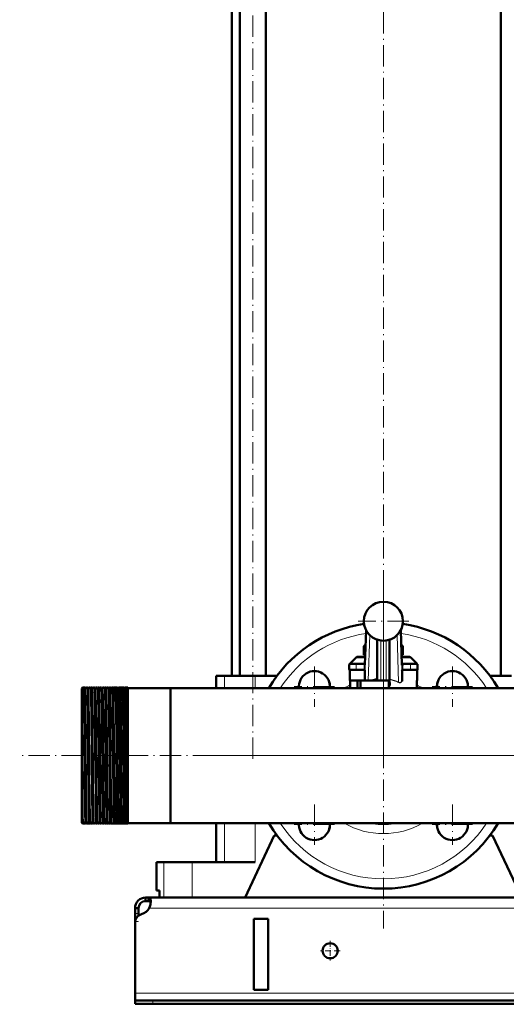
# Model space of a CAD drawing. Extents: x -1438 to 1837, y -1771 to 755.
# Tile 53 of 95: x -228 to 46, y -456 to 99. Entities that reach past the tile are written whole.
import ezdxf

# ---------------------------------------------------------------- set-up
doc = ezdxf.new("R2010")
doc.units = 0
doc.linetypes.add('DASHDOT', pattern=[18.5, 12, -3, 0.5, -3])

msp = doc.modelspace()

# ---------------------------------------------------------------- linework, layer by layer
at = {"color": 7, "linetype": 'DASHDOT', "lineweight": 18}
for p, q in [((-96.75, -318), (-96.75, 244.8)), ((-23.21, -316.1), (-23.21, 223.9)), ((-23.21, -218.6), (-23.21, -413.6)), ((-23.21, -226.05), (-23.21, -254.65)), ((-8.91, -240.35), (-37.51, -240.35)), ((-62.1, -265.84), (-62.1, -288.59)), ((15.68, -265.84), (15.68, -288.59)), ((-50.72, -277.21), (-73.47, -277.21)), ((27.06, -277.21), (4.31, -277.21)), ((491.79, -316.1), (-228.19, -316.1)), ((74.29, -316.1), (-120.71, -316.1)), ((-62.1, -343.62), (-62.1, -366.37)), ((15.68, -343.62), (15.68, -366.37)), ((-50.72, -354.99), (-73.47, -354.99)), ((27.06, -354.99), (4.31, -354.99))]:
    msp.add_line(p, q, dxfattribs=at)
at = {"color": 7, "lineweight": 50}
for p, q in [((-104.05, -271.1), (-104.05, 150.9)), ((-89.45, -271.1), (-89.45, 150.9)), ((43.03, -271.1), (43.03, 150.9)), ((-108.56, -271.1), (-108.56, 134.9)), ((-33.62, -265), (-32.99, -245.39)), ((-13.43, -245.39), (-12.8, -265)), ((-33.26, -253.95), (-34.18, -254.47)), ((-34.18, -259.23), (-34.18, -254.47)), ((-26.71, -250.78), (-26.71, -273.85)), ((-19.71, -273.85), (-19.71, -250.78)), ((-12.24, -254.47), (-13.15, -253.95)), ((-12.24, -259.23), (-12.24, -254.47)), ((-37.38, -260.35), (-33.47, -260.35)), ((-34.18, -259.23), (-33.45, -259.65)), ((-12.97, -259.65), (-12.24, -259.23)), ((-12.95, -260.35), (-9.04, -260.35)), ((-42.5, -267.35), (-42.5, -264.85)), ((-38.79, -260.94), (-42.21, -264.35)), ((-42.21, -264.35), (-39.92, -264.35)), ((-42.21, -264.4), (-42.21, -264.35)), ((-42, -264.35), (-38.5, -264.35)), ((-39.92, -264.35), (-39.21, -264.35)), ((-33.6, -264.35), (-38.5, -264.35)), ((-7.92, -264.35), (-12.82, -264.35)), ((-12.8, -264.88), (-12.3, -264.85)), ((-12.79, -265.04), (-12.8, -265)), ((-12.79, -265.15), (-12.79, -265.04)), ((-7.92, -264.35), (-4.42, -264.35)), ((-7.62, -260.94), (-4.21, -264.35)), ((-7.21, -264.35), (-6.49, -264.35)), ((-6.49, -264.35), (-4.21, -264.35)), ((-4.21, -264.4), (-4.21, -264.35)), ((-3.92, -267.35), (-3.92, -264.85)), ((-115.17, -271.1), (-117.46, -271.1)), ((-117.46, -271.1), (-117.46, -278.05)), ((-112.82, -271.1), (-115.17, -271.1)), ((-95.46, -271.1), (-112.82, -271.1)), ((-83.22, -271.1), (-95.46, -271.1)), ((-42.21, -273.85), (-42.21, -267.81)), ((-42, -267.85), (-38.5, -267.85)), ((-34.16, -267.85), (-38.5, -267.85)), ((-33.63, -267.35), (-34.13, -267.35)), ((-33.71, -271.97), (-33.71, -268.35)), ((-12.29, -267.35), (-12.79, -267.35)), ((-12.71, -268.35), (-12.71, -271.97)), ((-7.92, -267.85), (-12.26, -267.85)), ((-7.92, -267.85), (-4.42, -267.85)), ((-4.21, -273.85), (-4.21, -267.81)), ((49.04, -271.1), (36.79, -271.1)), ((-33.68, -273.85), (-42.21, -273.85)), ((-41.97, -278.05), (-41.97, -273.85)), ((-37.91, -273.85), (-37.91, -278.05)), ((-36.21, -273.85), (-36.21, -278.05)), ((-33.71, -271.97), (-33.71, -273.7)), ((-33.68, -273.85), (-31.73, -273.85)), ((-31.73, -273.85), (-29.58, -273.85)), ((-26.71, -273.85), (-29.58, -273.85)), ((-26.43, -273.85), (-26.71, -273.85)), ((-26.71, -273.85), (-24.71, -273.85)), ((-24.71, -273.85), (-21.71, -273.85)), ((-21.71, -273.85), (-19.71, -273.85)), ((-20.21, -275.97), (-20.21, -273.85)), ((-20.21, -275.97), (-20.21, -276.88)), ((-20.21, -277.18), (-20.21, -276.88)), ((-20.21, -277.18), (-20.21, -278.05)), ((-19.71, -273.85), (-20.1, -273.85)), ((-19.51, -273.22), (-19.71, -273.22)), ((-19.71, -273.85), (-19.71, -274.18)), ((-19.71, -274.99), (-19.71, -274.18)), ((-19.71, -274.99), (-19.51, -274.99)), ((-12.71, -273.58), (-12.71, -271.97)), ((-12.71, -273.58), (-12.71, -274.07)), ((-4.45, -278.05), (-4.45, -273.85)), ((-4.21, -273.85), (-4.45, -273.85)), ((-4.21, -278.05), (-4.21, -277.35)), ((-193.21, -278.24), (-192.71, -277.74)), ((-193.21, -278.24), (-192.71, -277.74)), ((-193.21, -278.24), (-193.21, -280.24)), ((-192.71, -279.77), (-193.21, -280.24)), ((-193.21, -280.3), (-193.21, -280.24)), ((-193.21, -280.3), (-193.21, -283.04)), ((-193.21, -283.04), (-193.21, -349.33)), ((-192.56, -277.74), (-192.71, -277.74)), ((-192.71, -277.74), (-192.71, -279.77)), ((-191.56, -277.74), (-192.71, -277.74)), ((-192.71, -279.77), (-191.96, -279.77)), ((-190.56, -277.74), (-191.06, -277.74)), ((-189.56, -277.74), (-190.06, -277.74)), ((-188.56, -277.74), (-189.06, -277.74)), ((-187.56, -277.74), (-188.07, -277.74)), ((-186.55, -277.74), (-187.07, -277.74)), ((-185.55, -277.74), (-186.07, -277.74)), ((-184.55, -277.74), (-185.07, -277.74)), ((-183.54, -277.74), (-184.08, -277.74)), ((-182.54, -277.74), (-183.08, -277.74)), ((-181.53, -277.74), (-182.08, -277.74)), ((-180.53, -277.74), (-181.09, -277.74)), ((-179.52, -277.74), (-180.09, -277.74)), ((-178.52, -277.74), (-179.1, -277.74)), ((-177.51, -277.74), (-178.1, -277.74)), ((-176.5, -277.74), (-177.11, -277.74)), ((-175.49, -277.74), (-176.12, -277.74)), ((-174.49, -277.74), (-175.12, -277.74)), ((-174.48, -277.75), (-174.49, -277.74)), ((-174.13, -277.74), (-174.14, -277.75)), ((-173.48, -277.74), (-174.13, -277.74)), ((-173.47, -277.75), (-173.48, -277.74)), ((-173.14, -277.74), (-173.14, -277.75)), ((-172.47, -277.74), (-173.14, -277.74)), ((-172.46, -277.75), (-172.47, -277.74)), ((-172.15, -277.74), (-172.15, -277.75)), ((-171.46, -277.74), (-172.15, -277.74)), ((-171.45, -277.75), (-171.46, -277.74)), ((-171.16, -277.74), (-171.16, -277.75)), ((-170.45, -277.74), (-171.16, -277.74)), ((-170.44, -277.75), (-170.45, -277.74)), ((-170.17, -277.74), (-170.17, -277.75)), ((-169.44, -277.74), (-170.17, -277.74)), ((-169.43, -277.75), (-169.44, -277.74)), ((-169.18, -277.74), (-169.18, -277.75)), ((-168.42, -277.74), (-169.18, -277.74)), ((-168.42, -277.75), (-168.42, -277.74)), ((-168.19, -277.74), (-168.19, -277.75)), ((-167.21, -277.74), (-168.19, -277.74)), ((-167.21, -277.74), (-167.21, -349.77)), ((-143.21, -278.05), (-167.21, -278.05)), ((-143.21, -278.05), (-167.21, -278.05)), ((-143.21, -278.05), (-117.46, -278.05)), ((-143.21, -278.05), (-143.21, -349.49)), ((-143.21, -278.05), (-143.21, -316.1)), ((123.34, -278.05), (-143.21, -278.05)), ((-143.21, -316.1), (-143.21, -354.15)), ((-193.21, -349.33), (-193.21, -353.96)), ((-143.21, -349.49), (-143.21, -354.15)), ((-193.21, -353.96), (-192.71, -354.46)), ((-192.71, -350.49), (-192.72, -349.75)), ((-192.71, -350.49), (-192.71, -354.46)), ((-192.56, -354.46), (-192.71, -354.46)), ((-191.56, -354.46), (-192.56, -354.46)), ((-190.56, -354.46), (-191.06, -354.46)), ((-189.56, -354.46), (-190.06, -354.46)), ((-188.56, -354.46), (-189.06, -354.46)), ((-188.11, -354.15), (-188.12, -353.86)), ((-187.56, -354.46), (-188.07, -354.46)), ((-186.55, -354.46), (-187.07, -354.46)), ((-185.55, -354.46), (-186.07, -354.46)), ((-184.55, -354.46), (-185.07, -354.46)), ((-183.54, -354.46), (-184.08, -354.46)), ((-182.54, -354.46), (-183.08, -354.46)), ((-181.53, -354.46), (-182.08, -354.46)), ((-180.53, -354.46), (-181.09, -354.46)), ((-179.52, -354.46), (-180.09, -354.46)), ((-178.52, -354.46), (-179.1, -354.46)), ((-177.51, -354.46), (-178.1, -354.46)), ((-176.5, -354.46), (-177.11, -354.46)), ((-175.49, -354.46), (-176.12, -354.46)), ((-174.49, -354.46), (-175.12, -354.46)), ((-174.48, -354.46), (-174.49, -354.46)), ((-174.13, -354.46), (-174.14, -354.46)), ((-173.48, -354.46), (-174.13, -354.46)), ((-173.47, -354.46), (-173.48, -354.46)), ((-173.14, -354.46), (-173.14, -354.46)), ((-172.47, -354.46), (-173.14, -354.46)), ((-172.46, -354.46), (-172.47, -354.46)), ((-172.15, -354.46), (-172.15, -354.46)), ((-171.46, -354.46), (-172.15, -354.46)), ((-171.45, -354.46), (-171.46, -354.46)), ((-171.16, -354.46), (-171.16, -354.46)), ((-170.45, -354.46), (-171.16, -354.46)), ((-170.44, -354.46), (-170.45, -354.46)), ((-170.17, -354.46), (-170.17, -354.46)), ((-169.44, -354.46), (-170.17, -354.46)), ((-169.43, -354.46), (-169.44, -354.46)), ((-169.18, -354.46), (-169.18, -354.46)), ((-168.42, -354.46), (-169.18, -354.46)), ((-168.42, -354.46), (-168.42, -354.46)), ((-168.19, -354.46), (-168.19, -354.46)), ((-167.21, -354.46), (-168.19, -354.46)), ((-167.21, -349.77), (-167.21, -354.45)), ((-143.21, -354.15), (-167.21, -354.15)), ((-167.21, -354.45), (-167.21, -354.45)), ((416.79, -354.15), (-143.21, -354.15)), ((-117.46, -354.15), (-117.46, -376.1)), ((-101.21, -396.1), (-84.71, -361.1)), ((-83.21, -361.1), (-84.71, -361.1)), ((38.29, -361.1), (36.79, -361.1)), ((38.29, -361.1), (54.79, -396.1)), ((-151.06, -376.1), (-147, -376.1)), ((-151.06, -392.1), (-151.06, -376.1)), ((-147, -376.1), (-130.96, -376.1)), ((-130.96, -376.1), (-95.46, -376.1)), ((-149.49, -392.1), (-151.06, -392.1)), ((-149.49, -392.1), (-149.49, -396.1)), ((-157.21, -396.1), (-157.21, -398.1)), ((-155.67, -396.1), (-157.21, -396.1)), ((-155.67, -398.1), (-157.21, -398.1)), ((-155.67, -396.1), (-155.67, -398.1)), ((429.26, -396.1), (-155.67, -396.1)), ((-147, -396.1), (-149.49, -396.1)), ((-130.96, -396.1), (-147, -396.1)), ((-101.21, -396.1), (-130.96, -396.1)), ((-163.21, -402.1), (-161.21, -402.1)), ((-163.21, -405.09), (-163.21, -402.1)), ((-163.21, -409.62), (-163.21, -405.09)), ((-161.21, -405.09), (-161.21, -402.1)), ((-161.21, -406.35), (-161.21, -405.09)), ((-163.21, -409.62), (-163.21, -410.35)), ((-163.21, -410.35), (-163.21, -450.1)), ((-96.21, -448.1), (-96.21, -408.1)), ((-88.21, -408.1), (-96.21, -408.1)), ((-88.21, -408.1), (-88.21, -448.1)), ((-88.21, -448.1), (-96.21, -448.1)), ((-163.21, -450.1), (-163.21, -454.1)), ((-163.21, -454.1), (-163.21, -456.1)), ((-163.21, -454.1), (-153.21, -454.1)), ((426.79, -454.1), (-153.21, -454.1)), ((-163.21, -456.1), (-153.21, -456.1)), ((-153.21, -456.1), (426.79, -456.1))]:
    msp.add_line(p, q, dxfattribs=at)
at = {"color": 7, "lineweight": 18}
for p, q in [((-32.86, -245.64), (-33.71, -271.97)), ((-33.63, -265.15), (-32.99, -245.39)), ((-30.89, -248.22), (-31.73, -273.85)), ((-14.67, -274.68), (-15.52, -248.22)), ((-12.71, -271.97), (-13.56, -245.64)), ((-13.43, -245.39), (-12.79, -265.15)), ((-26.96, -250.69), (-26.96, -273.13)), ((-24.71, -251.25), (-24.71, -273.85)), ((-21.71, -273.85), (-21.71, -251.25)), ((-19.46, -273.05), (-19.46, -250.69)), ((-42.5, -264.85), (-38.5, -264.85)), ((-38.79, -260.94), (-33.49, -260.94)), ((-38.5, -264.85), (-38.5, -264.35)), ((-38.5, -264.85), (-38.5, -267.35)), ((-34.12, -264.85), (-38.5, -264.85)), ((-34.13, -267.35), (-34.13, -265.15)), ((-33.63, -265.15), (-34.13, -265.15)), ((-34.12, -264.85), (-33.62, -264.88)), ((-33.62, -265), (-33.63, -265.15)), ((-33.63, -267.35), (-33.63, -265.15)), ((-12.93, -260.94), (-7.62, -260.94)), ((-12.29, -265.15), (-12.79, -265.15)), ((-12.79, -265.15), (-12.79, -267.35)), ((-7.92, -264.85), (-12.3, -264.85)), ((-12.29, -265.15), (-12.29, -267.35)), ((-7.92, -264.85), (-7.92, -264.35)), ((-7.92, -264.85), (-3.92, -264.85)), ((-7.92, -264.85), (-7.92, -267.35)), ((-112.82, -271.1), (-112.82, -278.05)), ((-95.46, -271.1), (-95.46, -278.05)), ((-42.5, -267.35), (-38.5, -267.35)), ((-34.13, -267.35), (-38.5, -267.35)), ((-38.5, -267.85), (-38.5, -267.35)), ((-33.71, -268.35), (-33.66, -268.35)), ((-12.76, -268.35), (-12.71, -268.35)), ((-7.92, -267.35), (-12.29, -267.35)), ((-7.92, -267.35), (-3.92, -267.35)), ((-7.92, -267.85), (-7.92, -267.35)), ((-19.51, -274.99), (-19.51, -273.22)), ((-4.45, -277.35), (-4.21, -277.35)), ((-112.82, -354.15), (-112.82, -376.1)), ((-95.46, -354.15), (-95.46, -376.1)), ((-147, -376.1), (-147, -396.1)), ((-130.96, -376.1), (-130.96, -396.1)), ((-163.21, -405.09), (-161.21, -405.09)), ((428.76, -402.1), (-155.18, -402.1)), ((-163.21, -409.62), (-163.15, -409.62)), ((436.79, -450.1), (-163.21, -450.1)), ((-153.21, -454.1), (-153.21, -456.1))]:
    msp.add_line(p, q, dxfattribs=at)
at = {"color": 7, "linetype": 'DASHDOT', "lineweight": 18, "ltscale": 0.146923}
msp.add_line((-33.11, -264.85), (-38.99, -264.85), dxfattribs=at)
at = {"color": 7, "linetype": 'DASHDOT', "lineweight": 18, "ltscale": 0.105}
for p, q in [((-38.5, -268.2), (-38.5, -264)), ((-7.92, -264), (-7.92, -268.2))]:
    msp.add_line(p, q, dxfattribs=at)
at = {"color": 7, "linetype": 'DASHDOT', "lineweight": 18, "ltscale": 0.066204}
msp.add_line((-34.13, -267.57), (-34.13, -264.92), dxfattribs=at)
at = {"color": 7, "linetype": 'DASHDOT', "lineweight": 18, "ltscale": 0.146908}
msp.add_line((-7.43, -264.85), (-13.31, -264.85), dxfattribs=at)
at = {"color": 7, "linetype": 'DASHDOT', "lineweight": 18, "ltscale": 0.066219}
msp.add_line((-12.29, -264.92), (-12.29, -267.57), dxfattribs=at)
at = {"color": 7, "linetype": 'DASHDOT', "lineweight": 18, "ltscale": 0.131288}
msp.add_line((-38.94, -267.35), (-33.68, -267.35), dxfattribs=at)
at = {"color": 7, "linetype": 'DASHDOT', "lineweight": 18, "ltscale": 0.13132}
msp.add_line((-12.74, -267.35), (-7.48, -267.35), dxfattribs=at)
at = {"color": 7, "linetype": 'DASHDOT', "lineweight": 18, "ltscale": 0.126018}
msp.add_line((-23.21, -273.43), (-23.21, -278.47), dxfattribs=at)
at = {"color": 7, "linetype": 'DASHDOT', "lineweight": 18, "ltscale": 0.074653}
msp.add_line((-190.47, -316.1), (-193.46, -316.1), dxfattribs=at)
at = {"color": 7, "linetype": 'DASHDOT', "lineweight": 18, "ltscale": 0.041239}
msp.add_line((-188.58, -316.1), (-190.23, -316.1), dxfattribs=at)
at = {"color": 7, "linetype": 'DASHDOT', "lineweight": 18, "ltscale": 0.041312}
msp.add_line((-186.58, -316.1), (-188.23, -316.1), dxfattribs=at)
at = {"color": 7, "linetype": 'DASHDOT', "lineweight": 18, "ltscale": 0.041474}
msp.add_line((-184.57, -316.1), (-186.23, -316.1), dxfattribs=at)
at = {"color": 7, "linetype": 'DASHDOT', "lineweight": 18, "ltscale": 0.041722}
msp.add_line((-182.56, -316.1), (-184.23, -316.1), dxfattribs=at)
at = {"color": 7, "linetype": 'DASHDOT', "lineweight": 18, "ltscale": 0.042158}
msp.add_line((-180.55, -316.1), (-182.23, -316.1), dxfattribs=at)
at = {"color": 7, "linetype": 'DASHDOT', "lineweight": 18, "ltscale": 0.042731}
msp.add_line((-178.53, -316.1), (-180.24, -316.1), dxfattribs=at)
at = {"color": 7, "linetype": 'DASHDOT', "lineweight": 18, "ltscale": 0.043431}
msp.add_line((-176.52, -316.1), (-178.26, -316.1), dxfattribs=at)
at = {"color": 7, "linetype": 'DASHDOT', "lineweight": 18, "ltscale": 0.044262}
msp.add_line((-174.5, -316.1), (-176.27, -316.1), dxfattribs=at)
at = {"color": 7, "linetype": 'DASHDOT', "lineweight": 18, "ltscale": 0.045233}
msp.add_line((-172.48, -316.1), (-174.29, -316.1), dxfattribs=at)
at = {"color": 7, "linetype": 'DASHDOT', "lineweight": 18, "ltscale": 0.046339}
msp.add_line((-170.45, -316.1), (-172.31, -316.1), dxfattribs=at)
at = {"color": 7, "linetype": 'DASHDOT', "lineweight": 18, "ltscale": 0.047599}
msp.add_line((-168.43, -316.1), (-170.33, -316.1), dxfattribs=at)
at = {"color": 7, "linetype": 'DASHDOT', "lineweight": 18, "ltscale": 0.06}
msp.add_line((-163.41, -409.62), (-161.01, -409.62), dxfattribs=at)
at = {"color": 7, "linetype": 'DASHDOT', "lineweight": 18, "ltscale": 0.27625}
for p, q in [((-53.21, -420.58), (-53.21, -431.63)), ((-47.68, -426.1), (-58.73, -426.1))]:
    msp.add_line(p, q, dxfattribs=at)
at = {"color": 7, "linetype": 'DASHDOT', "lineweight": 18, "ltscale": 0.060015}
msp.add_line((-153.21, -453.9), (-153.21, -456.3), dxfattribs=at)
at = {"color": 7, "lineweight": 18}
for points in [[(-34.12, -264.85), (-34.05, -264.61), (-33.95, -264.48), (-33.81, -264.4), (-33.6, -264.35)], [(-12.82, -264.35), (-12.67, -264.38), (-12.47, -264.48), (-12.37, -264.61), (-12.3, -264.85)], [(-33.66, -268.35), (-33.66, -268.35), (-33.66, -268.35), (-33.65, -268.35), (-33.65, -268.33), (-33.64, -268.19), (-33.63, -267.35)], [(-12.79, -267.35), (-12.78, -268.17), (-12.77, -268.32), (-12.76, -268.35), (-12.76, -268.35), (-12.76, -268.35), (-12.76, -268.35)], [(-20.21, -276.88), (-20.03, -276.55), (-19.83, -275.98), (-19.75, -275.6), (-19.71, -274.99)], [(-13.56, -275.01), (-13.8, -275.07), (-14.05, -275.07), (-14.3, -275.03), (-14.78, -274.85)], [(-14.67, -274.68), (-14.28, -274.84), (-13.9, -274.91), (-13.63, -274.89), (-13.39, -274.79), (-13.17, -274.63), (-12.99, -274.41), (-12.86, -274.16), (-12.77, -273.88), (-12.71, -273.58)]]:
    msp.add_lwpolyline(points, dxfattribs=at)
at = {"color": 7, "lineweight": 50}
for points in [[(-34.16, -267.85), (-34.16, -267.85), (-34.16, -267.85), (-34.15, -267.85), (-34.15, -267.84), (-34.14, -267.76), (-34.13, -267.35)], [(-12.29, -267.35), (-12.27, -267.8), (-12.27, -267.85), (-12.26, -267.85), (-12.26, -267.85), (-12.26, -267.85)], [(-26.96, -273.13), (-26.83, -273.15), (-26.77, -273.22), (-26.71, -273.39), (-26.71, -273.43)], [(-19.71, -274.18), (-19.73, -274.58), (-19.79, -274.98), (-19.89, -275.32), (-20.02, -275.64), (-20.21, -275.97)], [(-20.21, -277.18), (-20, -276.89), (-19.83, -276.57), (-19.67, -276.14), (-19.56, -275.68), (-19.51, -274.99)], [(-192.72, -349.75), (-192.85, -338.32), (-193.03, -311.6), (-193.11, -297.07), (-193.21, -283.04)], [(-191.22, -349.77), (-191.31, -343.83), (-191.48, -326.53), (-191.65, -306.15), (-191.8, -289.74), (-191.87, -284.76), (-191.96, -279.77)], [(-191.5, -278.38), (-191.54, -277.81), (-191.56, -277.75), (-191.56, -277.74), (-191.56, -277.74), (-191.56, -277.74)], [(-190.72, -349.77), (-190.78, -345.58), (-190.9, -334.79), (-191.14, -306.68), (-191.3, -289.86), (-191.37, -284.85), (-191.48, -279.09), (-191.5, -278.38)], [(-191.06, -277.74), (-191.06, -277.74), (-191.07, -277.74), (-191.07, -277.75), (-191.07, -277.76), (-191.09, -277.92)], [(-191, -278.43), (-191.04, -277.82), (-191.06, -277.75), (-191.06, -277.75), (-191.06, -277.74), (-191.06, -277.74)], [(-190.52, -278.02), (-190.55, -277.77), (-190.55, -277.75), (-190.56, -277.75), (-190.56, -277.74), (-190.56, -277.74), (-190.56, -277.74)], [(-190.06, -277.74), (-190.06, -277.74), (-190.07, -277.74), (-190.07, -277.75), (-190.07, -277.76), (-190.09, -277.9)], [(-189.22, -349.77), (-189.29, -345.58), (-189.4, -334.79), (-189.54, -319.57), (-189.76, -293.85), (-189.91, -282.04), (-190, -278.46), (-190.04, -277.82), (-190.06, -277.75), (-190.06, -277.75), (-190.06, -277.74), (-190.06, -277.74)], [(-189.53, -277.9), (-189.55, -277.76), (-189.55, -277.75), (-189.56, -277.74), (-189.56, -277.74), (-189.56, -277.74)], [(-188.72, -349.77), (-188.82, -342.21), (-189.01, -322.34), (-189.22, -297.42), (-189.36, -284.91), (-189.46, -279.63), (-189.51, -278.21), (-189.53, -277.9)], [(-189.06, -277.74), (-189.07, -277.74), (-189.07, -277.74), (-189.07, -277.75), (-189.08, -277.76), (-189.1, -277.94)], [(-189.01, -278.4), (-189.04, -277.82), (-189.06, -277.75), (-189.06, -277.75), (-189.06, -277.74), (-189.06, -277.74)], [(-188.54, -277.84), (-188.55, -277.75), (-188.55, -277.75), (-188.56, -277.74), (-188.56, -277.74)], [(-188.07, -277.74), (-188.07, -277.74), (-188.07, -277.75), (-188.07, -277.75), (-188.09, -277.85)], [(-187.23, -349.77), (-187.36, -339.21), (-187.57, -315.53), (-187.76, -294.66), (-187.91, -282.38), (-188, -278.59), (-188.04, -277.84), (-188.06, -277.75), (-188.06, -277.75), (-188.06, -277.74), (-188.07, -277.74)], [(-187.53, -277.89), (-187.55, -277.76), (-187.55, -277.75), (-187.55, -277.74), (-187.55, -277.74), (-187.56, -277.74)], [(-186.71, -349.77), (-186.79, -344.54), (-186.93, -330.8), (-187.21, -298.2), (-187.31, -288.22), (-187.42, -281.32), (-187.47, -279.1), (-187.53, -277.89)], [(-187.07, -277.74), (-187.07, -277.74), (-187.07, -277.75), (-187.07, -277.75), (-187.09, -277.83)], [(-187.01, -278.36), (-187.05, -277.81), (-187.06, -277.75), (-187.06, -277.74), (-187.07, -277.74), (-187.07, -277.74)], [(-186.07, -277.74), (-186.07, -277.74), (-186.07, -277.74), (-186.08, -277.75), (-186.09, -277.81)], [(-185.23, -349.77), (-185.37, -338.35), (-185.6, -312.42), (-185.81, -289.59), (-185.92, -282.2), (-185.98, -279.17), (-186.02, -278.26), (-186.05, -277.8), (-186.06, -277.75), (-186.07, -277.74), (-186.07, -277.74), (-186.07, -277.74)], [(-184.71, -349.77), (-184.78, -345.07), (-184.9, -332.83), (-185.18, -300.75), (-185.31, -288.24), (-185.42, -281.07), (-185.5, -278.31), (-185.54, -277.78)], [(-185.02, -278.33), (-185.05, -277.81), (-185.07, -277.75), (-185.07, -277.74), (-185.07, -277.74), (-185.07, -277.74)], [(-183.24, -349.77), (-183.38, -338.38), (-183.55, -319.26), (-183.78, -293.03), (-183.93, -281.98), (-183.97, -280.05), (-184.04, -278.01), (-184.06, -277.77), (-184.07, -277.75), (-184.07, -277.75), (-184.07, -277.74), (-184.07, -277.74), (-184.08, -277.74)], [(-182.7, -349.77), (-182.76, -345.58), (-182.88, -334.79), (-183.11, -307.59), (-183.3, -288.39), (-183.43, -280.27), (-183.48, -278.53), (-183.51, -277.9), (-183.53, -277.77)], [(-183.03, -278.29), (-183.06, -277.8), (-183.07, -277.75), (-183.08, -277.74), (-183.08, -277.74), (-183.08, -277.74)], [(-182.49, -278.25), (-182.51, -277.85), (-182.53, -277.76)], [(-181.25, -349.77), (-181.32, -344.55), (-181.46, -330.81), (-181.73, -299.16), (-181.81, -291.26), (-181.93, -281.94), (-182.02, -278.42), (-182.06, -277.82), (-182.08, -277.75), (-182.08, -277.75), (-182.08, -277.74), (-182.08, -277.74)], [(-180.69, -349.77), (-180.8, -341.22), (-180.9, -330.86), (-181.18, -298.97), (-181.2, -296.52), (-181.37, -282.93), (-181.44, -279.43), (-181.5, -278.01), (-181.51, -277.81), (-181.52, -277.76)], [(-181.04, -278.25), (-181.07, -277.8), (-181.08, -277.75), (-181.08, -277.74), (-181.09, -277.74), (-181.09, -277.74)], [(-180.48, -278.21), (-180.51, -277.84), (-180.52, -277.76)], [(-179.26, -349.77), (-179.37, -341.21), (-179.56, -320.62), (-179.76, -297.3), (-179.85, -288.34), (-179.95, -281.41), (-180.02, -278.68), (-180.06, -277.97), (-180.08, -277.77), (-180.09, -277.75), (-180.09, -277.75), (-180.09, -277.74), (-180.09, -277.74), (-180.09, -277.74)], [(-178.68, -349.77), (-178.74, -345.58), (-178.86, -334.78), (-179.09, -307.3), (-179.23, -292.73), (-179.38, -281.55), (-179.45, -278.74), (-179.49, -278), (-179.51, -277.8), (-179.51, -277.75)], [(-179.05, -278.21), (-179.08, -277.79), (-179.09, -277.76), (-179.09, -277.75), (-179.09, -277.74), (-179.1, -277.74), (-179.1, -277.74)], [(-178.47, -278.17), (-178.5, -277.82), (-178.51, -277.75)], [(-177.27, -349.77), (-177.34, -344.54), (-177.48, -330.8), (-177.77, -297.47), (-177.93, -283.39), (-178, -279.68), (-178.07, -277.96), (-178.09, -277.77), (-178.1, -277.75), (-178.1, -277.75), (-178.1, -277.74), (-178.1, -277.74)], [(-176.66, -349.77), (-176.81, -338.37), (-176.97, -320.05), (-177.2, -294.6), (-177.34, -282.73), (-177.41, -279.77), (-177.47, -278.04), (-177.49, -277.8), (-177.5, -277.75)], [(-177.06, -278.17), (-177.09, -277.79), (-177.1, -277.76), (-177.1, -277.75), (-177.11, -277.74), (-177.11, -277.74), (-177.11, -277.74)], [(-176.46, -278.13), (-176.48, -277.81), (-176.5, -277.75)], [(-175.28, -349.77), (-175.42, -338.38), (-175.59, -320.05), (-175.81, -294.56), (-175.94, -283.36), (-176.01, -279.7), (-176.08, -277.97), (-176.1, -277.77), (-176.11, -277.75), (-176.11, -277.75), (-176.11, -277.74), (-176.11, -277.74), (-176.12, -277.74)], [(-174.65, -349.77), (-174.71, -345.58), (-174.83, -334.79), (-175.06, -307.79), (-175.25, -288.17), (-175.36, -281.25), (-175.41, -279.04), (-175.46, -277.93), (-175.48, -277.78), (-175.49, -277.75)], [(-175.08, -278.13), (-175.11, -277.79), (-175.12, -277.76), (-175.12, -277.75), (-175.12, -277.74), (-175.12, -277.74), (-175.12, -277.74)], [(-174.44, -278.08), (-174.47, -277.8), (-174.48, -277.76), (-174.48, -277.75)], [(-173.3, -349.77), (-173.36, -345.58), (-173.47, -334.79), (-173.71, -307.3), (-173.87, -290.11), (-174, -281.2), (-174.06, -278.85), (-174.09, -278.15), (-174.12, -277.79), (-174.12, -277.76), (-174.13, -277.75), (-174.13, -277.74), (-174.13, -277.74), (-174.13, -277.74)], [(-172.63, -349.77), (-172.69, -345.58), (-172.81, -334.78), (-173.05, -307.27), (-173.15, -296.32), (-173.26, -286.44), (-173.31, -282.56), (-173.4, -278.92), (-173.44, -278), (-173.46, -277.79), (-173.47, -277.76), (-173.47, -277.75)], [(-173.1, -278.09), (-173.13, -277.78), (-173.13, -277.75), (-173.13, -277.75), (-173.14, -277.74), (-173.14, -277.74), (-173.14, -277.74)], [(-172.43, -278.04), (-172.45, -277.79), (-172.46, -277.76), (-172.46, -277.75)], [(-171.32, -349.77), (-171.39, -344.54), (-171.53, -330.8), (-171.74, -306.17), (-171.89, -289.98), (-171.95, -284.84), (-172.05, -279.6), (-172.1, -278.2), (-172.13, -277.79), (-172.14, -277.76), (-172.14, -277.75), (-172.15, -277.74), (-172.15, -277.74), (-172.15, -277.74)], [(-170.61, -349.77), (-170.75, -338.36), (-170.98, -312.52), (-171.19, -290.31), (-171.32, -281.42), (-171.38, -278.84), (-171.41, -278.1), (-171.44, -277.8), (-171.45, -277.76), (-171.45, -277.75)], [(-171.12, -278.05), (-171.14, -277.78), (-171.15, -277.75), (-171.15, -277.75), (-171.16, -277.74), (-171.16, -277.74), (-171.16, -277.74)], [(-170.41, -277.99), (-170.43, -277.78), (-170.44, -277.75), (-170.44, -277.75)], [(-169.34, -349.77), (-169.4, -345.58), (-169.51, -334.79), (-169.74, -308.5), (-169.91, -290.08), (-170.03, -281.47), (-170.12, -278.27), (-170.15, -277.8), (-170.16, -277.75), (-170.16, -277.74), (-170.17, -277.74), (-170.17, -277.74)], [(-168.59, -349.77), (-168.7, -341.23), (-168.8, -330.66), (-169, -307.7), (-169.19, -288.75), (-169.25, -283.94), (-169.34, -279.57), (-169.38, -278.32), (-169.41, -277.83), (-169.43, -277.76), (-169.43, -277.75)], [(-169.14, -278), (-169.17, -277.77), (-169.17, -277.75), (-169.17, -277.75), (-169.18, -277.74), (-169.18, -277.74), (-169.18, -277.74)], [(-168.39, -277.95), (-168.41, -277.78), (-168.42, -277.75), (-168.42, -277.75)], [(-167.36, -349.77), (-167.47, -341.23), (-167.57, -330.67), (-167.77, -307.6), (-167.92, -290.66), (-168.01, -283.96), (-168.1, -279.29), (-168.16, -277.92), (-168.18, -277.76), (-168.18, -277.75), (-168.19, -277.74), (-168.19, -277.74), (-168.19, -277.74)], [(-192.56, -354.46), (-192.56, -354.46), (-192.57, -354.46), (-192.57, -354.46), (-192.57, -354.45), (-192.58, -354.41), (-192.61, -354), (-192.64, -353.19), (-192.71, -350.49)], [(-192.53, -354.28), (-192.55, -354.44), (-192.56, -354.46), (-192.56, -354.46), (-192.56, -354.46), (-192.56, -354.46)], [(-191.56, -354.46), (-191.56, -354.46), (-191.57, -354.46), (-191.57, -354.45), (-191.58, -354.38), (-191.62, -353.75)], [(-191.53, -354.31), (-191.55, -354.44), (-191.56, -354.46), (-191.56, -354.46), (-191.56, -354.46), (-191.56, -354.46)], [(-191.06, -354.46), (-191.06, -354.46), (-191.07, -354.46), (-191.07, -354.45), (-191.07, -354.44), (-191.09, -354.27), (-191.16, -352.78), (-191.22, -349.77)], [(-190.56, -354.46), (-190.56, -354.46), (-190.56, -354.46), (-190.57, -354.45), (-190.57, -354.44), (-190.59, -354.27), (-190.66, -352.79), (-190.72, -349.77)], [(-190.54, -354.33), (-190.55, -354.45), (-190.56, -354.46), (-190.56, -354.46), (-190.56, -354.46)], [(-190.06, -354.46), (-190.07, -354.46), (-190.07, -354.46), (-190.07, -354.45), (-190.08, -354.39), (-190.12, -353.83)], [(-189.56, -354.46), (-189.56, -354.46), (-189.56, -354.46), (-189.57, -354.45), (-189.58, -354.39), (-189.62, -353.79)], [(-189.54, -354.35), (-189.55, -354.45), (-189.56, -354.46), (-189.56, -354.46), (-189.56, -354.46)], [(-189.1, -354.18), (-189.14, -353.27), (-189.22, -349.77)], [(-189.06, -354.46), (-189.07, -354.46), (-189.07, -354.46), (-189.07, -354.46), (-189.07, -354.45), (-189.08, -354.43), (-189.1, -354.18)], [(-188.56, -354.46), (-188.56, -354.46), (-188.56, -354.46), (-188.56, -354.45), (-188.58, -354.4), (-188.61, -353.92), (-188.65, -352.97), (-188.72, -349.77)], [(-188.54, -354.37), (-188.55, -354.45), (-188.55, -354.46), (-188.56, -354.46), (-188.56, -354.46)], [(-188.07, -354.46), (-188.07, -354.46), (-188.07, -354.46), (-188.07, -354.46), (-188.07, -354.45), (-188.08, -354.43), (-188.11, -354.15)], [(-187.56, -354.46), (-187.56, -354.46), (-187.56, -354.46), (-187.56, -354.45), (-187.58, -354.39), (-187.61, -353.82)], [(-187.54, -354.39), (-187.55, -354.45), (-187.55, -354.46), (-187.55, -354.46), (-187.56, -354.46)], [(-187.1, -354.24), (-187.14, -353.6), (-187.23, -349.77)], [(-187.07, -354.46), (-187.07, -354.46), (-187.07, -354.46), (-187.07, -354.45), (-187.08, -354.44), (-187.1, -354.24)], [(-186.55, -354.46), (-186.55, -354.46), (-186.56, -354.46), (-186.56, -354.45), (-186.56, -354.44), (-186.59, -354.27), (-186.65, -352.78), (-186.71, -349.77)], [(-186.07, -354.46), (-186.07, -354.46), (-186.07, -354.46), (-186.08, -354.45), (-186.09, -354.39)], [(-185.55, -354.46), (-185.55, -354.46), (-185.55, -354.46), (-185.56, -354.45), (-185.57, -354.39), (-185.61, -353.86)], [(-185.09, -354.41), (-185.12, -354.08), (-185.17, -352.51), (-185.23, -349.77)], [(-184.55, -354.46), (-184.55, -354.46), (-184.55, -354.46), (-184.55, -354.45), (-184.56, -354.4), (-184.6, -353.92), (-184.64, -352.98), (-184.71, -349.77)], [(-183.54, -354.46), (-183.54, -354.46), (-183.55, -354.46), (-183.55, -354.45), (-183.56, -354.4), (-183.6, -353.9)], [(-183.09, -354.43), (-183.11, -354.3), (-183.14, -353.73), (-183.24, -349.77)], [(-182.54, -354.46), (-182.54, -354.46), (-182.54, -354.46), (-182.54, -354.45), (-182.56, -354.4), (-182.59, -353.92), (-182.63, -352.97), (-182.7, -349.77)], [(-182.09, -354.44), (-182.11, -354.35), (-182.13, -353.97)], [(-181.53, -354.46), (-181.54, -354.46), (-181.54, -354.46), (-181.54, -354.45), (-181.55, -354.4), (-181.59, -353.94)], [(-181.1, -354.44), (-181.11, -354.32), (-181.15, -353.77), (-181.18, -352.81), (-181.25, -349.77)], [(-180.53, -354.46), (-180.53, -354.46), (-180.53, -354.46), (-180.53, -354.45), (-180.55, -354.4), (-180.58, -353.92), (-180.62, -352.97), (-180.69, -349.77)], [(-180.1, -354.45), (-180.11, -354.37), (-180.14, -354.01)], [(-179.52, -354.46), (-179.52, -354.46), (-179.53, -354.46), (-179.53, -354.46), (-179.53, -354.44), (-179.54, -354.41), (-179.57, -353.98)], [(-179.11, -354.45), (-179.12, -354.4), (-179.14, -354.18), (-179.2, -352.63), (-179.26, -349.77)], [(-178.52, -354.46), (-178.52, -354.46), (-178.52, -354.46), (-178.52, -354.46), (-178.53, -354.45), (-178.53, -354.41), (-178.56, -354.04), (-178.63, -352.16), (-178.68, -349.77)], [(-178.11, -354.45), (-178.12, -354.38), (-178.15, -354.05)], [(-177.51, -354.46), (-177.51, -354.46), (-177.51, -354.46), (-177.52, -354.46), (-177.52, -354.45), (-177.53, -354.41), (-177.56, -354.02)], [(-177.12, -354.45), (-177.12, -354.42), (-177.14, -354.32), (-177.18, -353.58), (-177.27, -349.77)], [(-176.5, -354.46), (-176.5, -354.46), (-176.51, -354.46), (-176.51, -354.45), (-176.52, -354.4), (-176.56, -353.92), (-176.59, -352.98), (-176.66, -349.77)], [(-176.12, -354.45), (-176.14, -354.39), (-176.16, -354.09)], [(-175.49, -354.46), (-175.5, -354.46), (-175.5, -354.46), (-175.5, -354.46), (-175.5, -354.45), (-175.51, -354.42), (-175.54, -354.06)], [(-175.13, -354.45), (-175.14, -354.43), (-175.15, -354.36), (-175.18, -353.83), (-175.21, -352.86), (-175.28, -349.77)], [(-174.49, -354.46), (-174.49, -354.46), (-174.49, -354.46), (-174.49, -354.45), (-174.5, -354.4), (-174.54, -353.92), (-174.58, -352.97), (-174.65, -349.77)], [(-174.14, -354.46), (-174.14, -354.44), (-174.15, -354.4), (-174.17, -354.13)], [(-173.48, -354.46), (-173.48, -354.46), (-173.48, -354.46), (-173.48, -354.46), (-173.49, -354.45), (-173.49, -354.42), (-173.52, -354.1)], [(-173.14, -354.46), (-173.15, -354.44), (-173.16, -354.36), (-173.2, -353.84), (-173.23, -352.88), (-173.3, -349.77)], [(-172.47, -354.46), (-172.47, -354.46), (-172.47, -354.46), (-172.47, -354.45), (-172.48, -354.44), (-172.5, -354.27), (-172.56, -352.78), (-172.63, -349.77)], [(-172.15, -354.46), (-172.16, -354.45), (-172.16, -354.41), (-172.19, -354.18)], [(-171.46, -354.46), (-171.46, -354.46), (-171.46, -354.46), (-171.46, -354.46), (-171.47, -354.45), (-171.47, -354.43), (-171.5, -354.14)], [(-171.16, -354.46), (-171.17, -354.44), (-171.18, -354.37), (-171.21, -353.85), (-171.25, -352.88), (-171.32, -349.77)], [(-170.45, -354.46), (-170.45, -354.46), (-170.45, -354.46), (-170.45, -354.45), (-170.47, -354.4), (-170.5, -353.92), (-170.54, -352.98), (-170.61, -349.77)], [(-170.17, -354.46), (-170.18, -354.45), (-170.18, -354.42), (-170.2, -354.22)], [(-169.44, -354.46), (-169.44, -354.46), (-169.44, -354.46), (-169.44, -354.46), (-169.44, -354.45), (-169.45, -354.43), (-169.47, -354.19)], [(-169.18, -354.46), (-169.19, -354.44), (-169.2, -354.37), (-169.23, -353.85), (-169.27, -352.89), (-169.34, -349.77)], [(-168.42, -354.46), (-168.43, -354.46), (-168.43, -354.46), (-168.43, -354.45), (-168.44, -354.4), (-168.48, -353.92), (-168.51, -352.98), (-168.59, -349.77)], [(-168.19, -354.46), (-168.2, -354.45), (-168.2, -354.43), (-168.22, -354.27)], [(-167.21, -354.45), (-167.22, -354.4), (-167.24, -354.18), (-167.3, -352.63), (-167.36, -349.77)], [(-154.33, -398.22), (-154.35, -397.77), (-154.4, -397.36), (-154.53, -396.89), (-154.73, -396.53), (-155, -396.27), (-155.31, -396.14), (-155.67, -396.1)], [(-154.38, -399.04), (-154.51, -398.66), (-154.74, -398.38), (-155.06, -398.19), (-155.47, -398.11), (-155.67, -398.1)], [(-155.18, -402.1), (-154.81, -401.11), (-154.55, -400.11), (-154.39, -399.13), (-154.33, -398.22)]]:
    msp.add_lwpolyline(points, dxfattribs=at)
msp.add_circle((-53.21, -426.1), 4.25, dxfattribs=at)
for centre, radius, start, end in [((-23.21, -240.35), 11, 0, 180), ((-23.21, -316.1), 75, 98.3497, 149.5138), ((-23.21, -240.35), 11, 180, 360), ((-23.21, -316.1), 75, 30.4862, 81.6505), ((-30.22, -261.26), 7.86, 112.8444, 120.2817), ((-16.2, -261.26), 7.86, 59.7182, 67.1558), ((-37.38, -262.35), 2, 90, 135), ((-30.06, -252.14), 8.2, 239.8228, 245.5725), ((-16.36, -252.14), 8.2, 294.4276, 300.1772), ((-9.04, -262.35), 2, 45, 90), ((-42, -264.85), 0.5, 90, 180), ((-17.32, -265.15), 5.03, 0.0091, 3.3503), ((-4.42, -264.85), 0.5, 0, 90), ((-62.1, -277.21), 8.75, 354.4843, 185.5157), ((-42, -267.35), 0.5, 180, 270), ((-34.21, -268.35), 0.5, 0, 90), ((-34.16, -268.32), 0.468, 74.2148, 89.9217), ((-12.21, -268.35), 0.5, 90, 180), ((-12.26, -268.32), 0.468, 90.0782, 105.7852), ((-4.42, -267.35), 0.5, 270, 360), ((15.68, -277.21), 8.75, 354.4843, 185.5157), ((-62.45, -276.86), 9, 352.3723, 13.6088), ((-31.1, -273.29), 2.64, 189.0488, 192.3324), ((-23.21, -291.76), 19.01, 101.3842, 109.5952), ((-18.45, -273.42), 1.08, 159.8479, 169.5858), ((-14.23, -275.07), 0.586, 137.7788, 158.2979), ((-5.71, -277.35), 1.5, 0, 32.7427), ((16.04, -276.86), 9, 166.3866, 187.6276), ((-190.82, -277.72), 0.741, 193.7926, 276.4868), ((-191.79, -277.75), 0.715, 312.7521, 348.1765), ((-190.81, -277.72), 0.736, 275.8764, 347.5793), ((-189.84, -277.71), 0.718, 192.8029, 229.3506), ((-206.67, -279.09), 16.18, 2.4611, 3.7917), ((-188.82, -277.68), 0.74, 192.9547, 276.5491), ((-189.78, -277.72), 0.71, 312.5549, 348.2094), ((-188.81, -277.69), 0.736, 275.8398, 347.6349), ((-187.84, -277.68), 0.714, 192.0461, 229.4232), ((-197.48, -278.68), 8.98, 2.078, 5.3684), ((-186.82, -277.65), 0.739, 192.7961, 276.5815), ((-187.78, -277.68), 0.71, 312.4952, 348.2785), ((-186.81, -277.65), 0.735, 275.795, 347.7388), ((-186.62, -277.79), 0.082, 357.811, 34.9422), ((-192.84, -278.51), 6.34, 1.7114, 6.4962), ((-185.84, -277.65), 0.711, 191.7409, 229.4958), ((-185.6, -277.78), 0.0594, 358.211, 38.8227), ((-184.82, -277.61), 0.739, 193.0092, 276.5583), ((-185.78, -277.65), 0.709, 312.4891, 348.2545), ((-185, -277.79), 0.083, 145.3603, 182.1708), ((-184.81, -277.62), 0.736, 275.8703, 347.1847), ((-184.58, -277.77), 0.043, 358.8632, 43.1437), ((-189.44, -278.41), 4.95, 1.4319, 7.3637), ((-183.83, -277.61), 0.72, 193.2312, 229.297), ((-184.03, -277.78), 0.0578, 141.0277, 181.7185), ((-183.56, -277.77), 0.0325, 359.776, 47.21), ((-182.82, -277.58), 0.741, 194.6957, 276.4691), ((-183.79, -277.61), 0.717, 312.6884, 346.8621), ((-183.05, -277.77), 0.0425, 136.9669, 181.0549), ((-182.81, -277.58), 0.739, 275.9709, 345.4042), ((-182.55, -277.76), 0.0258, 0.8269, 50.7859), ((-181.83, -277.57), 0.726, 195.3894, 229.165), ((-182.06, -277.77), 0.0326, 133.1204, 180.2333), ((-181.55, -277.76), 0.021, 2.1088, 54.178), ((-180.81, -277.54), 0.742, 196.9421, 276.4161), ((-181.8, -277.57), 0.724, 312.8359, 344.6758), ((-181.07, -277.76), 0.0257, 129.5284, 179.1273), ((-180.81, -277.54), 0.74, 276.0369, 343.1466), ((-180.54, -277.76), 0.0176, 3.4487, 57.309), ((-179.82, -277.53), 0.731, 197.8896, 229.0747), ((-180.08, -277.76), 0.0209, 126.1367, 177.8846), ((-179.53, -277.76), 0.0149, 5.0117, 60.2973), ((-178.81, -277.51), 0.743, 199.4567, 276.3697), ((-179.8, -277.53), 0.729, 312.8694, 342.1633), ((-179.09, -277.76), 0.0174, 123.0239, 176.5543), ((-178.81, -277.51), 0.742, 276.0946, 340.6124), ((-178.52, -277.75), 0.0128, 6.7248, 62.9808), ((-177.82, -277.49), 0.735, 200.5612, 229.0082), ((-178.1, -277.76), 0.0147, 120.0619, 174.9565), ((-177.51, -277.75), 0.0112, 8.5235, 65.5191), ((-176.81, -277.47), 0.744, 202.1282, 276.3283), ((-177.8, -277.5), 0.733, 312.9151, 339.4962), ((-177.1, -277.75), 0.0126, 117.3216, 173.2845), ((-176.81, -277.47), 0.743, 276.1224, 337.9447), ((-176.51, -277.75), 0.00999, 10.2858, 67.8569), ((-175.82, -277.46), 0.738, 203.3415, 228.9754), ((-176.11, -277.75), 0.011, 114.7941, 171.5076), ((-175.5, -277.75), 0.0093, 14.074, 69.5289), ((-174.81, -277.44), 0.745, 204.9095, 276.3123), ((-175.8, -277.46), 0.734, 312.997, 336.7326), ((-175.12, -277.75), 0.00979, 112.508, 169.6799), ((-174.81, -277.44), 0.744, 276.1468, 335.1485), ((-173.82, -277.42), 0.738, 206.1853, 228.9894), ((-172.81, -277.4), 0.745, 207.8054, 276.2989), ((-173.81, -277.42), 0.737, 313.0317, 333.8365), ((-172.81, -277.4), 0.744, 276.1749, 332.2471), ((-171.82, -277.39), 0.741, 209.1834, 228.9489), ((-170.81, -277.36), 0.746, 210.7975, 276.2803), ((-171.81, -277.39), 0.74, 313.044, 330.8468), ((-170.81, -277.37), 0.745, 276.184, 329.2447), ((-169.82, -277.35), 0.741, 212.2469, 228.9457), ((-168.81, -277.33), 0.746, 213.9092, 276.2707), ((-169.81, -277.35), 0.739, 312.9941, 327.7849), ((-168.81, -277.33), 0.745, 276.194, 326.1317), ((-167.81, -277.31), 0.745, 215.4616, 228.9137), ((-191.82, -354.47), 0.738, 89.6735, 167.5288), ((-191.81, -354.47), 0.74, 14.4718, 90.2259), ((-190.84, -354.47), 0.715, 130.5935, 168.1987), ((-189.82, -354.5), 0.738, 89.6463, 167.5285), ((-190.79, -354.47), 0.719, 13.3976, 47.1956), ((-189.81, -354.5), 0.739, 13.3449, 90.3042), ((-188.84, -354.51), 0.713, 130.5526, 168.2013), ((-187.82, -354.53), 0.737, 89.6107, 167.6334), ((-188.79, -354.51), 0.714, 12.4437, 47.3006), ((-187.81, -354.53), 0.737, 12.6076, 90.3717), ((-186.84, -354.54), 0.713, 130.5439, 168.2142), ((-186.62, -354.41), 0.082, 325.0578, 2.189), ((-185.82, -354.57), 0.737, 89.5896, 167.6468), ((-186.78, -354.54), 0.709, 11.6919, 47.4745), ((-179.11, -353.66), 7.02, 181.9802, 186.0143), ((-185.81, -354.57), 0.737, 12.4069, 90.3818), ((-185.6, -354.42), 0.0594, 321.1773, 1.789), ((-184.84, -354.58), 0.717, 130.6983, 167.559), ((-185, -354.41), 0.083, 177.8292, 214.6397), ((-184.58, -354.43), 0.043, 316.8563, 1.1368), ((-183.82, -354.61), 0.739, 89.7163, 166.2941), ((-184.79, -354.58), 0.714, 12.305, 47.354), ((-178.93, -353.79), 5.2, 181.6457, 187.0403), ((-184.03, -354.43), 0.0578, 178.2815, 218.9723), ((-183.81, -354.61), 0.739, 13.6408, 90.3129), ((-183.56, -354.44), 0.0325, 312.79, 0.224), ((-182.83, -354.62), 0.724, 130.7756, 165.7537), ((-183.05, -354.43), 0.0425, 178.9451, 223.0331), ((-182.55, -354.44), 0.0258, 309.2141, 359.1731), ((-181.82, -354.64), 0.741, 89.7901, 164.2531), ((-182.79, -354.61), 0.721, 14.1936, 47.1961), ((-182.06, -354.44), 0.0326, 179.7667, 226.8796), ((-181.81, -354.64), 0.741, 15.7257, 90.2152), ((-181.55, -354.44), 0.021, 305.822, 357.8912), ((-180.83, -354.65), 0.727, 130.8422, 163.4321), ((-181.07, -354.44), 0.0257, 180.8727, 230.4716), ((-180.54, -354.45), 0.0176, 302.691, 356.5513), ((-179.82, -354.68), 0.742, 89.8388, 161.8523), ((-180.8, -354.65), 0.726, 16.5383, 47.1313), ((-180.08, -354.44), 0.0209, 182.1154, 233.8633), ((-179.81, -354.68), 0.742, 18.1464, 90.1531), ((-179.53, -354.45), 0.0149, 299.7027, 354.9883), ((-178.82, -354.69), 0.732, 130.993, 160.82), ((-179.09, -354.45), 0.0174, 183.4457, 236.9761), ((-178.52, -354.45), 0.0128, 297.0192, 353.2752), ((-177.81, -354.71), 0.743, 89.8763, 159.2577), ((-178.8, -354.69), 0.73, 19.1398, 47.0312), ((-178.1, -354.45), 0.0147, 185.0435, 239.9381), ((-177.81, -354.71), 0.743, 20.7396, 90.114), ((-177.51, -354.45), 0.0112, 294.4809, 351.4765), ((-176.82, -354.73), 0.735, 130.9734, 158.0849), ((-177.1, -354.45), 0.0126, 186.7155, 242.6784), ((-175.81, -354.75), 0.744, 89.9103, 156.5195), ((-176.51, -354.45), 0.00999, 292.1431, 349.7142), ((-176.8, -354.73), 0.733, 21.8654, 46.9634), ((-176.11, -354.45), 0.011, 188.4924, 245.2059), ((-175.81, -354.75), 0.744, 23.458, 90.0994), ((-174.82, -354.76), 0.737, 131.0075, 155.2482), ((-175.5, -354.45), 0.0093, 290.4711, 345.926), ((-175.12, -354.45), 0.00979, 190.3201, 247.492), ((-173.81, -354.79), 0.744, 89.9232, 153.6793), ((-174.81, -354.76), 0.736, 24.7059, 46.9896), ((-173.81, -354.79), 0.745, 26.3137, 90.0665), ((-172.82, -354.8), 0.74, 131.039, 152.3082), ((-171.81, -354.82), 0.745, 89.9417, 150.7295), ((-172.81, -354.8), 0.737, 27.6327, 46.9158), ((-171.81, -354.82), 0.745, 29.2571, 90.053), ((-170.82, -354.84), 0.74, 131.1006, 149.3016), ((-169.81, -354.86), 0.745, 89.9583, 147.6764), ((-170.81, -354.84), 0.74, 30.6756, 46.9369), ((-169.81, -354.86), 0.745, 32.3111, 90.0443), ((-168.82, -354.87), 0.742, 131.1295, 146.1649), ((-167.81, -354.89), 0.746, 89.9634, 144.5043), ((-168.81, -354.87), 0.74, 33.7931, 46.9542), ((-167.81, -354.89), 0.746, 35.9872, 90.0304), ((-23.21, -316.1), 75, 210.4865, 329.5135), ((-62.1, -354.99), 8.75, 174.4865, 5.5135), ((-62.45, -355.35), 9, 346.3897, 7.6253), ((-23.21, -316.1), 38.5, 261.2329, 278.7671), ((15.68, -354.99), 8.75, 174.4865, 5.5135), ((16.04, -355.35), 9, 172.3747, 193.6148), ((-157.21, -402.1), 6, 90, 180), ((-157.21, -402.1), 4, 90, 180), ((-161.33, -398.76), 7, 285.0849, 331.513), ((-158.21, -410.35), 5, 105.0849, 180)]:
    msp.add_arc(centre, radius, start, end, dxfattribs=at)
at = {"color": 7, "lineweight": 18}
for centre, radius, start, end in [((-23.21, -316.1), 69.5, 98.1397, 146.8057), ((-23.21, -316.1), 69.5, 33.1943, 81.8605), ((-29.12, -265.15), 5, 176.6386, 179.9995), ((-23.21, -316.1), 44, 115.2395, 120.1437), ((-23.23, -291.69), 18.83, 63.3445, 78.6141), ((-23.21, -291.93), 19.25, 63.6535, 78.7666), ((-13.95, -273.86), 1.22, 288.9048, 323.0774), ((-14.42, -273.53), 1.79, 323.5555, 342.5626), ((-23.21, -316.1), 44, 59.8563, 64.7607), ((-23.21, -316.1), 69.5, 213.1946, 326.8054), ((-23.21, -316.1), 44, 239.8572, 300.1428)]:
    msp.add_arc(centre, radius, start, end, dxfattribs=at)
at = {"color": 7, "lineweight": 50}
for centre, major_axis, ratio, start_param, end_param in [((-34.16, -268.35), (0, -0.5), 0.999475, 1.570796, 2.883524), ((-12.26, -268.35), (0, 0.5), 0.999475, 0.258065, 1.570796), ((-19.46, -273.22), (-0.25, 0), 0.707107, 4.712389, 6.283185), ((-192.71, -279.77), (-0.75, -0.019), 0.947222, 0.816517, 3.117072)]:
    msp.add_ellipse(centre, major_axis=major_axis, ratio=ratio, start_param=start_param, end_param=end_param, dxfattribs=at)

doc.saveas('drawing.dxf')
